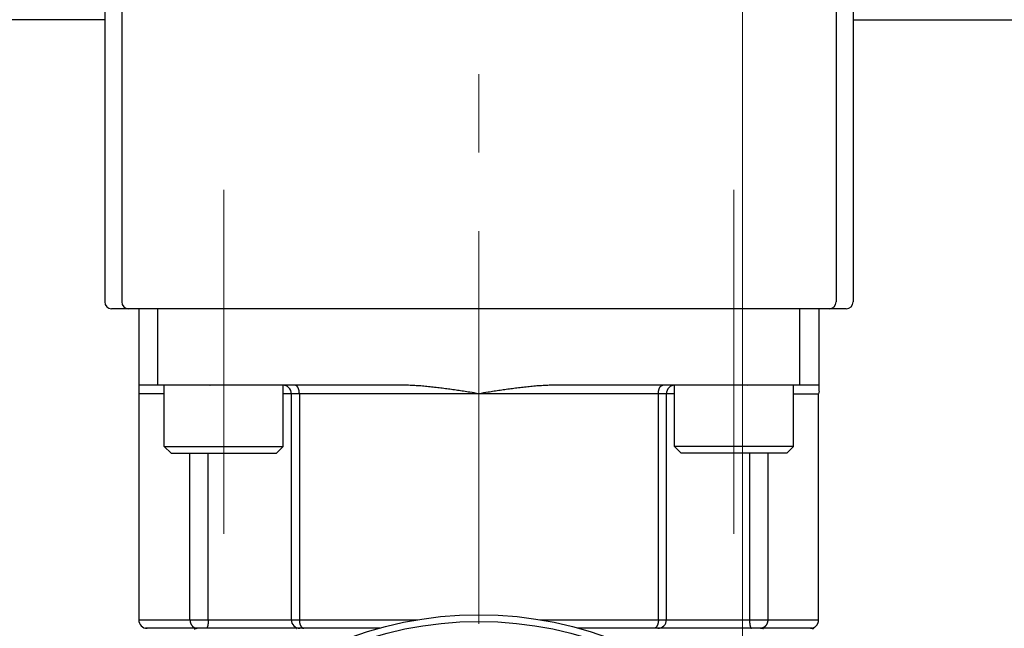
# Model space of a CAD drawing. Header units: millimetres. Extents: x 0 to 1733, y 0 to 1188.
# Tile 51 of 154: x 203 to 261, y 694 to 730. Entities that reach past the tile are written whole.
import ezdxf

# ---------------------------------------------------------------- set-up
doc = ezdxf.new("R2010")
doc.units = ezdxf.units.MM
doc.header["$LTSCALE"] = 0.727559
doc.linetypes.add('CENTER', pattern=[50.8, 31.75, -6.35, 6.35, -6.35])
for name, color, linetype in [('NoLayerName_001', 7, 'Continuous'), ('NoLayerName_004', 7, 'Continuous'), ('NoLayerName_007', 7, 'Continuous')]:
    doc.layers.add(name, color=color, linetype=linetype)
doc.styles.get("Standard").update_dxf_attribs({"font": 'txt', "bigfont": 'extfont2'})
doc.dimstyles.get("Standard").update_dxf_attribs({"dimtxt": 2.5, "dimasz": 2.5, "dimexe": 1, "dimexo": 1, "dimtad": 1, "dimdec": 3, "dimzin": 0, "dimdsep": 46, "dimtxsty": 'Standard', "dimcen": 2.5, "dimadec": 3, "dimazin": 0, "dimtfac": 0.75, "dimtdec": 3, "dimtmove": 0, "dimatfit": 3, "dimfxl": 1, "dimarcsym": 0})

# ---------------------------------------------------------------- blocks, each defined once
blk = doc.blocks.new('_OPEN30')
at = {"color": 0, "linetype": 'ByBlock', "lineweight": -2}
for p, q in [((-1, 0.267949), (0, 0)), ((0, 0), (-1, -0.267949)), ((0, 0), (-1, 0))]:
    blk.add_line(p, q, dxfattribs=at)
blk = doc.blocks.new('*D133')
at = {"layer": 'Defpoints', "color": 0}
for p in [(245.5, 757.5), (230, 640), (245.5, 610)]:
    blk.add_point(p, dxfattribs=at)
at = {"layer": 'NoLayerName_001', "color": 0, "linetype": 'Continuous', "lineweight": 13}
for p, q in [((245.5, 753.5), (245.5, 606)), ((230, 636), (230, 606)), ((222, 610), (214, 610)), ((230, 610), (245.5, 610)), ((245.5, 610), (291.292, 610)), ((253.5, 610), (261.5, 610))]:
    blk.add_line(p, q, dxfattribs=at)
at = {"layer": 'NoLayerName_001', "color": 0, "lineweight": 13, "xscale": 8, "yscale": 8, "zscale": 8}
blk.add_blockref('_OPEN30', (230, 610), dxfattribs=at)
at = {"layer": 'NoLayerName_001', "color": 0, "lineweight": 13, "xscale": 8, "yscale": 8, "zscale": 8, "rotation": 180}
blk.add_blockref('_OPEN30', (245.5, 610), dxfattribs=at)
at = {"layer": 'NoLayerName_001', "color": 0, "lineweight": 13, "insert": (276.396, 621.629), "char_height": 12.8, "attachment_point": 5}
blk.add_mtext('\\W0.8594;１６', dxfattribs=at)

msp = doc.modelspace()

# ---------------------------------------------------------------- linework, layer by layer
at = {"layer": 'NoLayerName_001', "color": 4, "linetype": 'CENTER', "lineweight": 13}
for p, q in [((230, 657.5), (230, 816.50000009)), ((215.00000031, 699.75), (215.00000031, 720)), ((245.00000031, 699.75), (245.00000031, 720))]:
    msp.add_line(p, q, dxfattribs=at)
at = {"layer": 'NoLayerName_001', "color": 4, "linetype": 'Continuous', "lineweight": 25}
for p, q in [((208, 733.77790315), (208, 713.4)), ((209, 734.02325904), (209, 713.4)), ((251.00000062, 734.02325904), (251.00000062, 713.4)), ((252.00000062, 733.77790315), (252.00000062, 713.4)), ((251.60000062, 713), (208.40000062, 713))]:
    msp.add_line(p, q, dxfattribs=at)
at = {"layer": 'NoLayerName_001', "color": 7, "linetype": 'Continuous', "lineweight": 25}
for p, q in [((208.00000062, 729.99999775), (167.4, 729.99999775)), ((252.00000062, 729.99999775), (292.601, 729.99999775)), ((211.50000031, 704.9), (211.50000031, 708.5)), ((218.50000031, 704.9), (218.50000031, 708.5)), ((241.50000031, 704.9), (241.50000031, 708.5)), ((248.50000031, 704.9), (248.50000031, 708.5)), ((211.90000031, 704.5), (211.50000031, 704.9)), ((211.50000031, 704.9), (218.50000031, 704.9)), ((218.10000031, 704.5), (218.50000031, 704.9)), ((241.90000031, 704.5), (241.50000031, 704.9)), ((248.50000031, 704.9), (241.50000031, 704.9)), ((248.10000031, 704.5), (248.50000031, 704.9)), ((211.90000031, 704.5), (218.10000031, 704.5)), ((248.10000031, 704.5), (241.90000031, 704.5))]:
    msp.add_line(p, q, dxfattribs=at)
at = {"layer": 'NoLayerName_001', "color": 21, "linetype": 'Continuous', "lineweight": 25}
msp.add_line((250, 713), (210, 713), dxfattribs=at)
at = {"layer": 'NoLayerName_001', "color": 4, "linetype": 'Continuous', "lineweight": 25}
for centre, start, end in [((208.4, 713.4), 180, 270), ((209.4, 713.4), 180, 270), ((250.60000062, 713.4), 270, 0), ((251.60000062, 713.4), 270, 0)]:
    msp.add_arc(centre, 0.4, start, end, dxfattribs=at)
at = {"layer": 'NoLayerName_004', "color": 6, "linetype": 'Continuous', "lineweight": 25}
for radius in [22, 21.59999986]:
    msp.add_circle((230, 673), radius, dxfattribs=at)
at = {"layer": 'NoLayerName_007', "color": 6, "linetype": 'Continuous', "lineweight": 25}
for p, q in [((210, 713), (210, 694.7)), ((211.12541391, 708.5), (211.12541391, 713)), ((248.87458609, 708.5), (248.87458609, 713)), ((250, 708.15607746), (250, 713)), ((225.5, 708.5), (210, 708.5)), ((250, 708.5), (234.5, 708.5)), ((211.50000031, 708), (210, 708)), ((241.50000031, 708), (218.50000031, 708)), ((218.97146097, 708), (218.97146097, 694.7)), ((219.44364312, 708), (219.44364312, 694.7)), ((240.55635688, 694.7), (240.55635688, 708)), ((241.02853903, 694.7), (241.02853903, 708)), ((248.50000031, 708), (249.97616342, 708)), ((249.97616342, 694.7), (249.97616342, 708)), ((213.01284811, 694.7), (213.01284811, 704.5)), ((214.08530262, 694.7), (214.08530262, 704.5)), ((245.91469738, 704.5), (245.91469738, 694.7)), ((246.98715189, 704.5), (246.98715189, 694.7)), ((210, 694.7), (226.41552458, 694.7)), ((224.18301773, 694.2), (210.40000198, 694.2)), ((233.58876618, 694.7), (249.97616342, 694.7)), ((240.80910686, 694.2), (235.81718193, 694.2)), ((249.56946007, 694.2), (240.82299252, 694.2))]:
    msp.add_line(p, q, dxfattribs=at)
for centre, radius, start, end in [((218.47146097, 708), 0.5, 0, 90.0000519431), ((241.52853903, 708), 0.5, 89.9999455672, 180), ((250.49927398, 707.99996804), 0.52311056, 162.6369528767, 179.9964993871), ((210.5, 694.7), 0.5, 180, 270.0016830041), ((213.4376721, 694.55832006), 0.35832009, 263.006352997, 269.9767834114), ((219.47146097, 694.7), 0.5, 180, 270.0001345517), ((240.52853903, 694.7), 0.5, 269.999862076, 360), ((246.56232791, 694.55832038), 0.35832041, 270.0232158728, 276.9936431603), ((249.49346911, 694.67525656), 0.47525664, 270.033627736, 286.9141295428), ((249.49432771, 694.67090767), 0.47084628, 286.968134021, 302.8607555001)]:
    msp.add_arc(centre, radius, start, end, dxfattribs=at)
for points, knots in [([(214.17372203, 708.48945946), (214.17731266, 708.49200722), (214.18365787, 708.49854601), (214.19273203, 708.49903425), (214.19685108, 708.5)], [0, 0, 0, 0, 0.01320807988, 0.025900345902, 0.025900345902, 0.025900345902, 0.025900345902]), ([(219.44364312, 708), (219.44359009, 708.00582165), (219.44356204, 708.01746816), (219.44305153, 708.03493414), (219.44225602, 708.05239421), (219.44112147, 708.06984147), (219.43965751, 708.08726936), (219.4378567, 708.10467124), (219.43571616, 708.12204051), (219.43323181, 708.13937054), (219.43039988, 708.1566547), (219.42721652, 708.17388638), (219.42367796, 708.19105836), (219.41978138, 708.20816087), (219.41550671, 708.22517666), (219.41083418, 708.24208512), (219.40574424, 708.25886502), (219.40021729, 708.27549513), (219.39423374, 708.2919542), (219.38777395, 708.30822098), (219.38081833, 708.32427421), (219.3733471, 708.34009255), (219.36534233, 708.35565255), (219.35678851, 708.37092169), (219.34765463, 708.38584649), (219.33791541, 708.40036656), (219.327544, 708.41441887), (219.31651599, 708.42794988), (219.30470968, 708.44083579), (219.29199692, 708.45294366), (219.27826918, 708.46411727), (219.26352242, 708.47417345), (219.24788112, 708.48293451), (219.23151074, 708.49019742), (219.21457961, 708.49562259), (219.19727629, 708.49935337), (219.18554708, 708.49960033), (219.1797342, 708.5)], [0, 0, 0, 0, 0.01746568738, 0.03493761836, 0.05241523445, 0.06989819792, 0.08738640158, 0.1048799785, 0.12237931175, 0.13988504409, 0.15739808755, 0.17491963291, 0.19245115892, 0.20999273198, 0.22753797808, 0.24508014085, 0.26261418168, 0.28013692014, 0.29764717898, 0.31514593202, 0.33263645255, 0.35012445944, 0.36761824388, 0.38512086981, 0.40261807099, 0.42009803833, 0.43755586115, 0.45499542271, 0.47244174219, 0.48995149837, 0.50761666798, 0.52548373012, 0.54343066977, 0.56133344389, 0.57910594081, 0.59671445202, 0.61419426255, 0.61419426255, 0.61419426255, 0.61419426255]), ([(230, 708), (229.82093402, 708.02823209), (229.5225318, 708.07557958), (229.16426371, 708.13122387), (228.92530943, 708.16762907), (228.74603208, 708.1944971), (228.56668374, 708.22085665), (228.38725505, 708.24663043), (228.20773681, 708.27174232), (228.02811983, 708.29611618), (227.84839482, 708.31967469), (227.66855412, 708.34234512), (227.48858928, 708.36403218), (227.30849131, 708.38461802), (227.12825296, 708.40398923), (226.94786692, 708.42203157), (226.76732578, 708.43862944), (226.58662712, 708.45367307), (226.40577822, 708.46702689), (226.2247931, 708.47845014), (226.04369701, 708.48775651), (225.86251498, 708.49459748), (225.68127541, 708.49921738), (225.56042033, 708.49950661), (225.5, 708.5)], [0, 0, 0, 0, 0.543833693, 0.9064049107, 1.0876882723, 1.2689678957, 1.4502427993, 1.6315126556, 1.8127778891, 1.994039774, 2.1753005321, 2.3565632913, 2.537829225, 2.71909808, 2.9003715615, 3.0816536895, 3.2629510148, 3.444272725, 3.6256179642, 3.8069654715, 3.988298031, 4.1696062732, 4.3508895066, 4.5321565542, 4.5321565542, 4.5321565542, 4.5321565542]), ([(234.5, 708.5), (234.43957967, 708.49950661), (234.31872459, 708.49921738), (234.13748502, 708.49459748), (233.95630299, 708.48775651), (233.7752069, 708.47845014), (233.59422178, 708.46702689), (233.41337288, 708.45367307), (233.23267422, 708.43862944), (233.05213308, 708.42203157), (232.87174704, 708.40398923), (232.69150869, 708.38461802), (232.51141072, 708.36403218), (232.33144588, 708.34234511), (232.15160518, 708.31967469), (231.97188017, 708.29611618), (231.79226319, 708.27174232), (231.61274495, 708.24663043), (231.43331626, 708.22085665), (231.25396792, 708.1944971), (231.07469057, 708.16762907), (230.83573629, 708.13122387), (230.4774682, 708.07557958), (230.17906598, 708.02823209), (230, 708)], [0, 0, 0, 0, 0.1812670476, 0.362550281, 0.5438585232, 0.7251910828, 0.90653859, 1.0878838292, 1.2692055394, 1.4505028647, 1.6317849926, 1.8130584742, 1.9943273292, 2.1755932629, 2.3568560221, 2.5381167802, 2.7193786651, 2.9006438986, 3.081913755, 3.2631886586, 3.4444682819, 3.6257516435, 3.9883228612, 4.5321565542, 4.5321565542, 4.5321565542, 4.5321565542]), ([(240.55635688, 708), (240.55640991, 708.00582165), (240.55643796, 708.01746816), (240.55694847, 708.03493414), (240.55774398, 708.05239421), (240.55887853, 708.06984147), (240.56034249, 708.08726936), (240.5621433, 708.10467124), (240.56428383, 708.12204051), (240.56676818, 708.13937054), (240.56960012, 708.1566547), (240.57278348, 708.17388638), (240.57632204, 708.19105836), (240.58021862, 708.20816086), (240.58449329, 708.22517666), (240.58916582, 708.24208512), (240.59425576, 708.25886502), (240.59978271, 708.27549513), (240.60576626, 708.2919542), (240.61222605, 708.30822098), (240.61918167, 708.32427421), (240.6266529, 708.34009255), (240.63465767, 708.35565254), (240.64321149, 708.37092168), (240.65234537, 708.38584649), (240.66208458, 708.40036656), (240.672456, 708.41441887), (240.683484, 708.42794987), (240.69529032, 708.44083579), (240.70800308, 708.45294365), (240.72173082, 708.46411727), (240.73647758, 708.47417344), (240.75211888, 708.4829345), (240.76848926, 708.49019742), (240.78542039, 708.49562259), (240.80272371, 708.49935337), (240.81445292, 708.49960033), (240.8202658, 708.5)], [0, 0, 0, 0, 0.01746568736, 0.03493761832, 0.05241523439, 0.06989819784, 0.08738640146, 0.10487997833, 0.1223793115, 0.13988504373, 0.15739808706, 0.17491963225, 0.19245115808, 0.2099927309, 0.22753797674, 0.24508013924, 0.26261417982, 0.28013691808, 0.29764717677, 0.31514592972, 0.33263645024, 0.35012445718, 0.36761824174, 0.38512086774, 0.40261806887, 0.42009803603, 0.43755585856, 0.45499541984, 0.47244173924, 0.48995149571, 0.50761666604, 0.52548372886, 0.54343066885, 0.56133344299, 0.57910593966, 0.59671445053, 0.61419426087, 0.61419426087, 0.61419426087, 0.61419426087]), ([(245.82627797, 708.48945946), (245.82268734, 708.49200723), (245.81634213, 708.49854601), (245.80726797, 708.49903425), (245.80314892, 708.5)], [0, 0, 0, 0, 0.013208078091, 0.025900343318, 0.025900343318, 0.025900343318, 0.025900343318]), ([(213.01284811, 694.7), (213.01300308, 694.69219027), (213.01308638, 694.67654775), (213.01457593, 694.65310528), (213.01688798, 694.62969539), (213.02017512, 694.60636531), (213.02440326, 694.58315979), (213.02958845, 694.56012427), (213.03573333, 694.53730401), (213.04284414, 694.51474433), (213.05092629, 694.49249062), (213.05998481, 694.47058858), (213.07002336, 694.44909077), (213.081029, 694.42805332), (213.09298165, 694.40753849), (213.10586114, 694.38761251), (213.11964619, 694.36834044), (213.13431886, 694.34979137), (213.1498493, 694.33201982), (213.16625207, 694.31513469), (213.18337679, 694.29904305), (213.1955944, 694.28927434), (213.20159508, 694.28427713)], [0, 0, 0, 0, 0.02343378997, 0.04691550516, 0.07043739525, 0.09399258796, 0.11757534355, 0.14118131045, 0.16480778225, 0.18845395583, 0.21212118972, 0.23581326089, 0.25953488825, 0.28327553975, 0.30701591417, 0.33073846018, 0.35442807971, 0.37807271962, 0.40166398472, 0.42519777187, 0.44867492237, 0.47210188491, 0.47210188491, 0.47210188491, 0.47210188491]), ([(213.20159508, 694.28427713), (213.2043776, 694.2821413), (213.20990463, 694.27781973), (213.21842326, 694.27163682), (213.22708006, 694.26564343), (213.23590227, 694.25987839), (213.24488567, 694.25434043), (213.25403239, 694.24904089), (213.26333538, 694.24398319), (213.27278541, 694.23917219), (213.28237252, 694.23461321), (213.29208675, 694.23031155), (213.30191813, 694.22627251), (213.31185672, 694.22250139), (213.32189255, 694.21900348), (213.33201568, 694.21578416), (213.3422161, 694.21284849), (213.35248401, 694.21020272), (213.36280897, 694.20784862), (213.37318277, 694.20580473), (213.38358894, 694.2040271), (213.39056436, 694.20314449), (213.3940433, 694.20266599)], [0, 0, 0, 0, 0.01052318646, 0.02104579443, 0.03157235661, 0.04210795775, 0.05265824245, 0.06322833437, 0.0738171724, 0.08442124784, 0.09503701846, 0.10566094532, 0.1162895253, 0.12691932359, 0.13754700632, 0.14816937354, 0.1587833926, 0.16938623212, 0.17997529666, 0.19054826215, 0.20110311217, 0.21163817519, 0.21163817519, 0.21163817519, 0.21163817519]), ([(213.26658408, 694.15981055), (213.26845434, 694.16104174), (213.27217011, 694.16354197), (213.27789205, 694.16706498), (213.28370129, 694.17044707), (213.28961426, 694.17366112), (213.29562671, 694.17671062), (213.30173817, 694.17958985), (213.30794322, 694.18229651), (213.31423478, 694.18482696), (213.32060509, 694.18717734), (213.32704641, 694.18934377), (213.33355102, 694.19132238), (213.34011118, 694.19310929), (213.34671915, 694.19470064), (213.35336721, 694.19609249), (213.36004762, 694.19728115), (213.36675265, 694.19826205), (213.37347454, 694.19903388), (213.38020567, 694.19958316), (213.38693791, 694.19994167), (213.39142736, 694.19996244), (213.39366905, 694.2)], [0, 0, 0, 0, 0.00671739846, 0.01343413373, 0.02015417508, 0.02688170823, 0.0336211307, 0.04037624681, 0.04714599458, 0.05392739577, 0.06071748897, 0.06751336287, 0.07431218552, 0.08111123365, 0.08790792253, 0.09469983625, 0.10148475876, 0.10826070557, 0.11502595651, 0.12177908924, 0.12851901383, 0.13524500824, 0.13524500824, 0.13524500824, 0.13524500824]), ([(213.99551363, 694.20967399), (213.9952116, 694.20940982), (213.99461182, 694.2088771), (213.9936882, 694.20810581), (213.99274818, 694.20735401), (213.99178684, 694.20662611), (213.99080245, 694.20592289), (213.98979277, 694.20524653), (213.98875731, 694.20459915), (213.98769727, 694.20398278), (213.98661449, 694.20340011), (213.98551092, 694.20285384), (213.98438847, 694.20234667), (213.98324907, 694.20188131), (213.98209465, 694.20146046), (213.98092712, 694.20108684), (213.97974841, 694.20076312), (213.97856043, 694.2004922), (213.97736513, 694.20027607), (213.97616436, 694.20012022), (213.97496025, 694.20001706), (213.97415574, 694.20001089), (213.97375416, 694.2)], [0, 0, 0, 0, 0.001203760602, 0.002406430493, 0.003609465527, 0.004814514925, 0.006023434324, 0.007238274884, 0.008459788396, 0.009686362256, 0.010916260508, 0.012147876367, 0.013379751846, 0.014610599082, 0.015839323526, 0.017065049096, 0.018287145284, 0.019505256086, 0.020719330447, 0.021929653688, 0.023136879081, 0.02434205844, 0.02434205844, 0.02434205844, 0.02434205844]), ([(214.01940231, 694.24377759), (214.01908915, 694.2431564), (214.01846778, 694.24191187), (214.017507, 694.24005979), (214.01652831, 694.23821697), (214.01552763, 694.23638446), (214.01450479, 694.23456138), (214.01345873, 694.23274753), (214.0123888, 694.23094338), (214.01129287, 694.22915129), (214.0101693, 694.22737415), (214.00901645, 694.22561495), (214.00783272, 694.22387665), (214.00661648, 694.22216225), (214.0053661, 694.22047472), (214.00407996, 694.21881705), (214.00275646, 694.21719219), (214.00139383, 694.21560327), (213.99999098, 694.21405271), (213.99854431, 694.21254562), (213.99705946, 694.21107705), (213.99602518, 694.21014562), (213.99551363, 694.20967399)], [0, 0, 0, 0, 0.002086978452, 0.004172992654, 0.006259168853, 0.008346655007, 0.010436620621, 0.012530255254, 0.014628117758, 0.016729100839, 0.018831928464, 0.020935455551, 0.023038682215, 0.025140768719, 0.027241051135, 0.029339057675, 0.031434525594, 0.03352741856, 0.035617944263, 0.03770657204, 0.039794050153, 0.041881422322, 0.041881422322, 0.041881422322, 0.041881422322]), ([(214.08530262, 694.7), (214.08527984, 694.69381917), (214.08526832, 694.68145458), (214.08504664, 694.66290544), (214.08469457, 694.64435226), (214.08418413, 694.62579834), (214.08351465, 694.60724688), (214.08267815, 694.58870113), (214.08166863, 694.57016433), (214.08047954, 694.55163972), (214.07910447, 694.53313053), (214.07753699, 694.51464001), (214.07577066, 694.49617138), (214.07379903, 694.47772788), (214.07161579, 694.45931275), (214.06921401, 694.44092928), (214.06658907, 694.42258028), (214.06372678, 694.4042692), (214.06059027, 694.38600257), (214.05714604, 694.36778633), (214.05336051, 694.34962638), (214.04919697, 694.3315294), (214.04463357, 694.31350843), (214.03959687, 694.29560322), (214.0338332, 694.27793721), (214.02734639, 694.2605332), (214.02196073, 694.24939897), (214.01940231, 694.24377759)], [0, 0, 0, 0, 0.01854261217, 0.03709344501, 0.05565045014, 0.07421173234, 0.09277555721, 0.11134035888, 0.129904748, 0.14846751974, 0.16702766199, 0.18558436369, 0.20413702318, 0.22268525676, 0.24122890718, 0.25976805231, 0.27830301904, 0.29683490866, 0.31536658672, 0.3339025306, 0.35244895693, 0.37101400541, 0.3896072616, 0.4082148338, 0.42680033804, 0.44534894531, 0.46387755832, 0.46387755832, 0.46387755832, 0.46387755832]), ([(219.24951829, 694.19419586), (219.25020085, 694.19443585), (219.25156352, 694.19492728), (219.25363202, 694.19559898), (219.25571622, 694.19623158), (219.25781701, 694.19681713), (219.2599321, 694.19735668), (219.26206002, 694.19784885), (219.26419912, 694.19829292), (219.26634776, 694.19868799), (219.26850433, 694.1990332), (219.27066718, 694.19932773), (219.2728347, 694.19957055), (219.27500526, 694.19976143), (219.27717724, 694.19989715), (219.27934894, 694.19998563), (219.2807968, 694.19999073), (219.28152004, 694.2)], [0, 0, 0, 0, 0.00217057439, 0.004345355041, 0.006523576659, 0.008704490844, 0.010887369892, 0.013071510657, 0.015256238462, 0.017440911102, 0.01962492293, 0.021807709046, 0.023988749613, 0.026167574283, 0.028343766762, 0.030516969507, 0.032686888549, 0.032686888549, 0.032686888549, 0.032686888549]), ([(219.44364312, 694.7), (219.443711, 694.6932949), (219.44374653, 694.6798702), (219.44440305, 694.65972642), (219.44543381, 694.63956977), (219.44691404, 694.61941876), (219.44883723, 694.59929136), (219.4512188, 694.57920568), (219.45406831, 694.55917978), (219.4573969, 694.53923175), (219.46121527, 694.51937965), (219.46553428, 694.49964158), (219.47036472, 694.48003561), (219.47571741, 694.46057983), (219.4816032, 694.44129232), (219.48803275, 694.42219172), (219.49501596, 694.40329815), (219.5026048, 694.38464985), (219.51085037, 694.36628875), (219.51980354, 694.34825726), (219.52951557, 694.33059818), (219.54003328, 694.3133592), (219.55138836, 694.29661694), (219.56363831, 694.28050166), (219.57688396, 694.26524691), (219.59100417, 694.25082866), (219.6014659, 694.24241144), (219.60655851, 694.2380602)], [0, 0, 0, 0, 0.02011631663, 0.04027137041, 0.06045610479, 0.08066215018, 0.10088187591, 0.12110844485, 0.14133587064, 0.16155907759, 0.18177396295, 0.20197746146, 0.22216761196, 0.24234362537, 0.26250595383, 0.28265636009, 0.3027964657, 0.3229248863, 0.34304458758, 0.3631653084, 0.38330419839, 0.4034864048, 0.42372555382, 0.44396989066, 0.46417155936, 0.48431188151, 0.50440696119, 0.50440696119, 0.50440696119, 0.50440696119]), ([(219.60655851, 694.2380602), (219.60731256, 694.23747716), (219.60881508, 694.23630391), (219.61110211, 694.23458723), (219.61340934, 694.23289734), (219.6157408, 694.23123942), (219.61809598, 694.22961286), (219.62047536, 694.22801873), (219.62287871, 694.22645777), (219.62530562, 694.22493102), (219.62775554, 694.22343953), (219.63022793, 694.22198438), (219.63272225, 694.22056662), (219.63523797, 694.21918733), (219.63777454, 694.21784757), (219.64033144, 694.21654842), (219.64290812, 694.21529091), (219.64550408, 694.21407625), (219.64811859, 694.21290497), (219.65075188, 694.21178013), (219.65340055, 694.21069536), (219.6551838, 694.21001794), (219.65607296, 694.20967363)], [0, 0, 0, 0, 0.002859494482, 0.005718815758, 0.008578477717, 0.011439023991, 0.01430102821, 0.017165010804, 0.020030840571, 0.022898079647, 0.02576631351, 0.028635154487, 0.031504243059, 0.034373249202, 0.037241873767, 0.040109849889, 0.042976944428, 0.045842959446, 0.048707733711, 0.05157114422, 0.054433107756, 0.057293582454, 0.057293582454, 0.057293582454, 0.057293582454]), ([(219.65607296, 694.20967363), (219.65716791, 694.20927476), (219.65935363, 694.20845806), (219.66267412, 694.20734091), (219.6660215, 694.20628819), (219.66939732, 694.20531315), (219.67279763, 694.20441416), (219.67621996, 694.20359363), (219.67966146, 694.20285285), (219.68311935, 694.20219343), (219.68659085, 694.2016169), (219.69007319, 694.20112473), (219.69356359, 694.20071875), (219.69705925, 694.20039943), (219.70055742, 694.20017227), (219.70405521, 694.20002408), (219.70638721, 694.20001553), (219.70755204, 694.2)], [0, 0, 0, 0, 0.003496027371, 0.006999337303, 0.010508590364, 0.014022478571, 0.017539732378, 0.02105912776, 0.024579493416, 0.028099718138, 0.031618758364, 0.03513564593, 0.038649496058, 0.042159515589, 0.045665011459, 0.049165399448, 0.05266021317, 0.05266021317, 0.05266021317, 0.05266021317]), ([(240.343927, 694.20967361), (240.34283204, 694.20927474), (240.34064633, 694.20845804), (240.33732584, 694.2073409), (240.33397846, 694.20628818), (240.33060265, 694.20531314), (240.32720234, 694.20441415), (240.32378001, 694.20359362), (240.32033852, 694.20285284), (240.31688063, 694.20219342), (240.31340913, 694.20161689), (240.30992679, 694.20112473), (240.3064364, 694.20071875), (240.30294074, 694.20039943), (240.29944257, 694.20017227), (240.29594479, 694.20002408), (240.29361279, 694.20001553), (240.29244796, 694.2)], [0, 0, 0, 0, 0.003496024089, 0.006999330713, 0.010508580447, 0.014022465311, 0.017539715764, 0.021059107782, 0.024579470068, 0.028099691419, 0.031618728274, 0.035135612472, 0.038649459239, 0.042159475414, 0.045664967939, 0.049165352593, 0.05266016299, 0.05266016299, 0.05266016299, 0.05266016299]), ([(240.39344141, 694.23806014), (240.39268736, 694.2374771), (240.39118484, 694.23630386), (240.38889782, 694.23458717), (240.38659059, 694.23289729), (240.38425913, 694.23123937), (240.38190395, 694.22961281), (240.37952457, 694.22801868), (240.37712122, 694.22645773), (240.37469431, 694.22493098), (240.3722444, 694.2234395), (240.36977201, 694.22198434), (240.36727769, 694.22056659), (240.36476197, 694.2191873), (240.3622254, 694.21784754), (240.3596685, 694.21654839), (240.35709183, 694.21529088), (240.35449586, 694.21407622), (240.35188135, 694.21290494), (240.34924806, 694.21178011), (240.3465994, 694.21069534), (240.34481615, 694.21001793), (240.343927, 694.20967361)], [0, 0, 0, 0, 0.002859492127, 0.005718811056, 0.008578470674, 0.011439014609, 0.014301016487, 0.017164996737, 0.020030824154, 0.022898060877, 0.025766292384, 0.028635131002, 0.031504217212, 0.034373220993, 0.037241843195, 0.040109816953, 0.042976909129, 0.045842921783, 0.048707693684, 0.05157110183, 0.054433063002, 0.057293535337, 0.057293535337, 0.057293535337, 0.057293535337]), ([(240.55635688, 694.7), (240.556289, 694.6932949), (240.55625347, 694.6798702), (240.55559695, 694.65972641), (240.55456618, 694.63956975), (240.55308595, 694.61941875), (240.55116277, 694.59929134), (240.5487812, 694.57920566), (240.54593168, 694.55917975), (240.5426031, 694.53923172), (240.53878472, 694.51937962), (240.53446571, 694.49964154), (240.52963527, 694.48003557), (240.52428257, 694.46057979), (240.51839678, 694.44129227), (240.51196723, 694.42219167), (240.50498401, 694.4032981), (240.49739517, 694.38464979), (240.4891496, 694.36628869), (240.48019642, 694.3482572), (240.47048439, 694.33059812), (240.45996667, 694.31335914), (240.44861159, 694.29661687), (240.43636163, 694.28050159), (240.42311598, 694.26524685), (240.40899576, 694.25082859), (240.39853403, 694.24241138), (240.39344141, 694.23806014)], [0, 0, 0, 0, 0.02011632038, 0.04027137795, 0.06045611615, 0.08066216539, 0.10088189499, 0.1211084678, 0.14133589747, 0.1615591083, 0.18177399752, 0.2019774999, 0.22216765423, 0.24234367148, 0.26250600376, 0.28265641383, 0.30279652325, 0.32292494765, 0.3430446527, 0.36316537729, 0.38330427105, 0.40348648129, 0.42372563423, 0.44396997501, 0.46417164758, 0.48431197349, 0.50440705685, 0.50440705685, 0.50440705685, 0.50440705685]), ([(245.91469738, 694.7), (245.91472016, 694.69381918), (245.91473168, 694.6814546), (245.91495336, 694.66290548), (245.91530542, 694.64435232), (245.91581587, 694.62579841), (245.91648535, 694.60724698), (245.91732184, 694.58870125), (245.91833136, 694.57016447), (245.91952045, 694.55163988), (245.92089551, 694.53313071), (245.92246299, 694.5146402), (245.92422931, 694.49617159), (245.92620094, 694.47772812), (245.92838418, 694.459313), (245.93078595, 694.44092955), (245.93341088, 694.42258057), (245.93627317, 694.40426951), (245.93940967, 694.3860029), (245.94285389, 694.36778668), (245.94663941, 694.34962675), (245.95080294, 694.33152978), (245.95536632, 694.31350883), (245.960403, 694.29560364), (245.96616666, 694.27793764), (245.97265343, 694.26053364), (245.97803906, 694.24939941), (245.98059747, 694.24377803)], [0, 0, 0, 0, 0.01854259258, 0.03709340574, 0.05565039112, 0.07421165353, 0.09277545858, 0.11134024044, 0.12990460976, 0.14846736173, 0.16702748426, 0.18558416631, 0.20413680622, 0.2226850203, 0.24122865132, 0.25976777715, 0.27830272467, 0.29683459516, 0.31536625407, 0.33390217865, 0.35244858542, 0.37101361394, 0.38960684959, 0.4082144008, 0.42679988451, 0.44534847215, 0.46387706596, 0.46387706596, 0.46387706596, 0.46387706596]), ([(245.98059747, 694.24377803), (245.98091063, 694.24315682), (245.98153201, 694.24191226), (245.98249281, 694.24006013), (245.98347153, 694.23821726), (245.98447223, 694.2363847), (245.98549509, 694.23456158), (245.98654118, 694.23274768), (245.98761113, 694.23094348), (245.98870709, 694.22915134), (245.98983069, 694.22737416), (245.99098356, 694.22561491), (245.99216733, 694.22387657), (245.9933836, 694.22216212), (245.99463401, 694.22047455), (245.99592019, 694.21881684), (245.99724373, 694.21719194), (245.9986064, 694.21560299), (246.0000093, 694.21405239), (246.00145602, 694.21254527), (246.00294092, 694.21107668), (246.00397523, 694.21014524), (246.0044868, 694.2096736)], [0, 0, 0, 0, 0.002087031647, 0.004173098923, 0.006259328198, 0.008346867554, 0.010436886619, 0.012530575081, 0.014628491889, 0.016729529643, 0.018832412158, 0.020935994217, 0.023039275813, 0.025141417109, 0.027241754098, 0.029339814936, 0.03143533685, 0.033528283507, 0.035618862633, 0.037707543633, 0.039795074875, 0.041882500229, 0.041882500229, 0.041882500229, 0.041882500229]), ([(246.0044868, 694.2096736), (246.00478883, 694.20940944), (246.0053886, 694.20887674), (246.0063122, 694.20810547), (246.00725221, 694.2073537), (246.00821353, 694.20662582), (246.00919791, 694.20592264), (246.01020757, 694.2052463), (246.01124302, 694.20459895), (246.01230304, 694.2039826), (246.01338579, 694.20339996), (246.01448934, 694.20285371), (246.01561177, 694.20234657), (246.01675114, 694.20188123), (246.01790554, 694.20146039), (246.01907305, 694.20108679), (246.02025173, 694.20076308), (246.02143968, 694.20049218), (246.02263496, 694.20027605), (246.02383569, 694.20012022), (246.02503978, 694.20001706), (246.02584427, 694.20001089), (246.02624584, 694.2)], [0, 0, 0, 0, 0.001203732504, 0.002406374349, 0.003609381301, 0.004814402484, 0.006023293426, 0.007238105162, 0.008459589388, 0.009686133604, 0.010916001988, 0.012147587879, 0.013379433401, 0.014610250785, 0.015838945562, 0.01706464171, 0.018286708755, 0.019504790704, 0.020718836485, 0.021929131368, 0.023136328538, 0.024341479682, 0.024341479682, 0.024341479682, 0.024341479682]), ([(246.79840121, 694.28427422), (246.79561873, 694.28213847), (246.79009178, 694.27781705), (246.78157327, 694.27163437), (246.7729166, 694.2656412), (246.76409453, 694.25987636), (246.75511128, 694.25433861), (246.74596472, 694.24903927), (246.7366619, 694.24398175), (246.72721204, 694.23917093), (246.71762512, 694.23461212), (246.70791108, 694.23031061), (246.6980799, 694.22627171), (246.68814152, 694.22250073), (246.6781059, 694.21900295), (246.66798299, 694.21578375), (246.65778278, 694.21284817), (246.64751509, 694.2102025), (246.63719036, 694.20784847), (246.62681679, 694.20580465), (246.61641085, 694.20402706), (246.60943558, 694.20314448), (246.60595672, 694.20266599)], [0, 0, 0, 0, 0.01052295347, 0.0210453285, 0.03157165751, 0.04210702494, 0.05265707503, 0.06322693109, 0.07381553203, 0.08441936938, 0.09503490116, 0.10565858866, 0.11628692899, 0.12691648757, 0.13754393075, 0.1481660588, 0.15877983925, 0.16938244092, 0.17997126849, 0.19054399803, 0.20109861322, 0.2116334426, 0.2116334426, 0.2116334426, 0.2116334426]), ([(246.7334112, 694.15981377), (246.73154099, 694.16104487), (246.72782531, 694.16354491), (246.72210354, 694.16706765), (246.71629447, 694.17044948), (246.71038169, 694.17366329), (246.70436943, 694.17671255), (246.69825818, 694.17959154), (246.69205334, 694.18229799), (246.68576201, 694.18482824), (246.67939195, 694.18717843), (246.67295087, 694.18934468), (246.66644651, 694.19132312), (246.65988661, 694.19310988), (246.6532789, 694.1947011), (246.64663112, 694.19609283), (246.63995098, 694.19728139), (246.63324623, 694.19826221), (246.62652462, 694.19903396), (246.61979376, 694.19958319), (246.61306181, 694.19994168), (246.60857254, 694.19996244), (246.60633095, 694.2)], [0, 0, 0, 0, 0.00671711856, 0.01343357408, 0.02015333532, 0.02688058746, 0.03361972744, 0.04037455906, 0.04714402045, 0.05392513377, 0.06071493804, 0.06751052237, 0.07430905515, 0.0811078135, 0.08790421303, 0.09469583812, 0.10148047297, 0.10825613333, 0.11502109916, 0.12177394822, 0.12851359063, 0.13523930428, 0.13523930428, 0.13523930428, 0.13523930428]), ([(246.98715189, 694.7), (246.98699691, 694.6921902), (246.98691361, 694.67654752), (246.98542404, 694.65310481), (246.98311194, 694.6296947), (246.97982473, 694.60636439), (246.97559652, 694.58315865), (246.97041122, 694.56012291), (246.96426622, 694.53730244), (246.95715526, 694.51474256), (246.94907295, 694.49248865), (246.94001425, 694.47058643), (246.9299755, 694.44908845), (246.91896964, 694.42805084), (246.90701675, 694.40753588), (246.894137, 694.38760977), (246.88035167, 694.3683376), (246.86567871, 694.34978846), (246.85014797, 694.33201687), (246.83374489, 694.31513171), (246.81661984, 694.29904008), (246.80440201, 694.28927141), (246.79840121, 694.28427422)], [0, 0, 0, 0, 0.02343401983, 0.04691596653, 0.07043808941, 0.09399351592, 0.11757650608, 0.14118270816, 0.16480941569, 0.18845582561, 0.21212329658, 0.2358156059, 0.25953747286, 0.28327836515, 0.30701898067, 0.33074176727, 0.35443162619, 0.37807650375, 0.40166800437, 0.4252020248, 0.44867940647, 0.47210659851, 0.47210659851, 0.47210659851, 0.47210659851]), ([(249.56946007, 694.2), (249.57200036, 694.19996829), (249.57708671, 694.19995101), (249.58471738, 694.19964732), (249.59235137, 694.19917904), (249.59998173, 694.19851721), (249.60760181, 694.19767104), (249.61520488, 694.1966395), (249.62278424, 694.19542431), (249.63033317, 694.19402647), (249.63784495, 694.19244711), (249.64531293, 694.1906875), (249.65273017, 694.18874824), (249.66009075, 694.1866325), (249.66738509, 694.18433378), (249.67461712, 694.18188165), (249.67937092, 694.18007299), (249.68175349, 694.17919139)], [0, 0, 0, 0, 0.0076214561, 0.01525752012, 0.02290609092, 0.03056498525, 0.03823195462, 0.04590470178, 0.053580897, 0.06125819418, 0.06893424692, 0.07660672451, 0.08427332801, 0.09193180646, 0.09957997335, 0.10721572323, 0.11483704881, 0.11483704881, 0.11483704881, 0.11483704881]), ([(249.74980854, 694.27540069), (249.75664708, 694.28007519), (249.7705267, 694.28917412), (249.79025832, 694.30441516), (249.80931511, 694.3205637), (249.82753118, 694.33774025), (249.84488908, 694.35584401), (249.86133136, 694.37483375), (249.87681135, 694.39465224), (249.8912791, 694.41524675), (249.90468673, 694.43656293), (249.91698172, 694.45854982), (249.9281453, 694.48113811), (249.93817068, 694.50425653), (249.947049, 694.52783589), (249.9547717, 694.5518067), (249.96133126, 694.5760996), (249.96671542, 694.60064526), (249.97092951, 694.62537413), (249.97391309, 694.65021772), (249.97585001, 694.67510356), (249.97596116, 694.69171429), (249.97616342, 694.7)], [0, 0, 0, 0, 0.02485053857, 0.04976449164, 0.07473809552, 0.09976535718, 0.12483870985, 0.1499496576, 0.17508941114, 0.20024951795, 0.22542248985, 0.2506028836, 0.27578943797, 0.30097968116, 0.32616792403, 0.351345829, 0.37650298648, 0.40162748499, 0.42670647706, 0.45172674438, 0.47667526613, 0.50153979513, 0.50153979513, 0.50153979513, 0.50153979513])]:
    msp.add_open_spline(points, degree=3, knots=knots, dxfattribs=at)

# ---------------------------------------------------------------- dimensions: what is measured, and where the dimension line sits
at = {"layer": 'NoLayerName_001', "color": 3, "linetype": 'Continuous', "lineweight": 13}
dim = msp.add_linear_dim(base=(245.5, 610), p1=(230, 640), p2=(245.5, 757.50000486), text='\\W0.8594;１６', dimstyle='Standard', override={"dimtxt": 12.8, "dimasz": 8, "dimexe": 4, "dimexo": 4, "dimgap": 4, "dimdec": 8, "dimzin": 8, "dimblk": 'OPEN30', "dimclrd": 0, "dimclre": 0, "dimclrt": 0, "dimtp": 0, "dimtm": 0, "dimlwd": 13, "dimlwe": 13}, dxfattribs=at)
dim.commit()
dim.dimension.update_dxf_attribs({"geometry": '*D133', "text_midpoint": (276.39581712, 610), "dimtype": 160})

doc.saveas('drawing.dxf')
